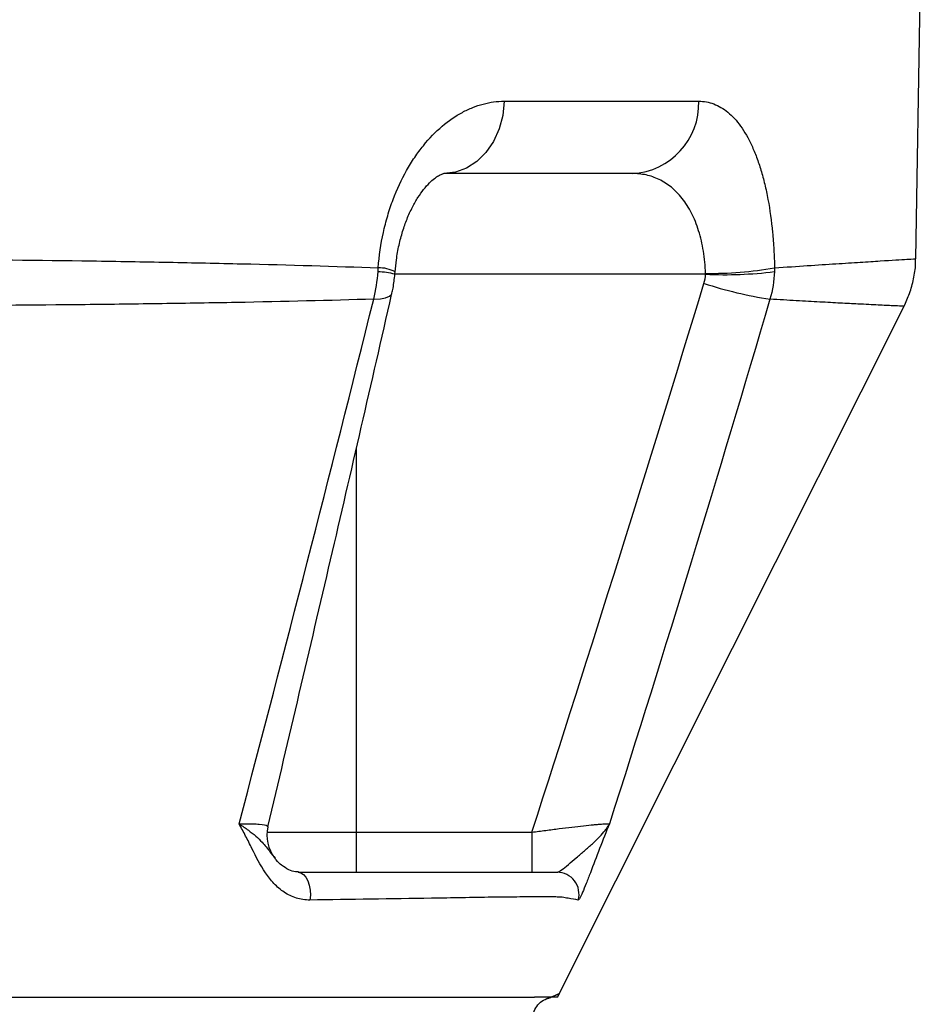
# Model space of a CAD drawing. Header units: millimetres. Extents: x 1573 to 5352, y 842 to 6038.
# Tile 9 of 24: x 2887 to 3132, y 1934 to 2202. Entities that reach past the tile are written whole.
import ezdxf

# ---------------------------------------------------------------- set-up
doc = ezdxf.new("R2010")
doc.units = ezdxf.units.MM
doc.header["$LTSCALE"] = 2

msp = doc.modelspace()

# ---------------------------------------------------------------- linework, layer by layer
at = {"color": 7, "linetype": 'Continuous', "lineweight": 25}
for p, q in [((3130.31, 2136.59), (3131.83, 2223.76)), ((3018.34, 2179.41), (3071.31, 2179.41)), ((3053.22, 2159.76), (3001.92, 2159.76)), ((2988.65, 2132.37), (2988.73, 2133.25)), ((2978.15, 1980.64), (2978.15, 1969.76)), ((2978.15, 1980.64), (3025.92, 1980.64)), ((3025.92, 1980.64), (3025.92, 1969.76))]:
    msp.add_line(p, q, dxfattribs=at)
at = {"color": 8, "linetype": 'Continuous', "lineweight": 25}
for p, q in [((3073.13, 2132.38), (2988.65, 2132.38)), ((2978.15, 2085.06), (2978.15, 1980.64)), ((2953.89, 1980.64), (2978.15, 1980.64))]:
    msp.add_line(p, q, dxfattribs=at)
at = {"color": 7, "linetype": 'Continuous', "lineweight": 25, "flags": 128}
for points in [[(3018.34, 2179.41), (3017.97, 2175.56), (3017.01, 2171.87), (3015.47, 2168.47), (3013.43, 2165.5), (3010.95, 2163.06), (3008.14, 2161.25), (3005.09, 2160.14), (3001.92, 2159.76)], [(3032.84, 1935.76), (3080.47, 2030.68), (3127.13, 2123.66)], [(2962.31, 1969.76), (2963.07, 1969.61), (2963.79, 1969.14), (2964.44, 1968.4), (2964.97, 1967.41), (2965.36, 1966.23), (2965.59, 1964.92), (2965.65, 1963.55), (2965.54, 1962.19)]]:
    msp.add_lwpolyline(points, dxfattribs=at)
at = {"color": 8, "linetype": 'Continuous', "lineweight": 25, "flags": 128}
msp.add_lwpolyline([(2982.9, 2125.59), (2984.7, 2125.72), (2986.13, 2125.98), (2987.15, 2126.37), (2987.73, 2126.89), (2987.85, 2127.18)], dxfattribs=at)
at = {"color": 7, "linetype": 'Continuous', "lineweight": 25}
for centre, radius, start, end in [((3052.24, 2178.82), 19.08, 272.9315, 1.7795), ((3074.26, 2234.36), 101.77, 269.3621, 279.9829), ((3078.5, 2241.51), 109.26, 267.1795, 277.0355), ((3106.78, 2232.58), 108.19, 251.655, 261.441), ((2963.85, 1979.76), 10, 166.7107, 217.6834), ((3032.74, 1963.77), 6, 344.7316, 89.9137)]:
    msp.add_arc(centre, radius, start, end, dxfattribs=at)
at = {"color": 8, "linetype": 'Continuous', "lineweight": 25}
for centre, radius, start, end in [((2984.3, 2124.93), 9.19, 61.2969, 91.1413), ((2982.96, 2110.28), 22.81, 75.5246, 87.2479)]:
    msp.add_arc(centre, radius, start, end, dxfattribs=at)
at = {"color": 7, "linetype": 'Continuous', "lineweight": 25}
for points, knots in [([(2984.12, 2134.12), (2984.37, 2137.41), (2984.84, 2140.6), (2985.85, 2145.24), (2986.24, 2146.77), (2986.91, 2149.02), (2987.14, 2149.77), (2987.64, 2151.24), (2987.89, 2151.96), (2989.23, 2155.5), (2990.46, 2158.14), (2992.54, 2161.83), (2993.28, 2163.02), (2994.79, 2165.27), (2995.58, 2166.33), (2998, 2169.33), (2999.71, 2171.09), (3003.3, 2174.14), (3005.14, 2175.39), (3007.93, 2176.9), (3008.87, 2177.34), (3010.75, 2178.1), (3011.71, 2178.41), (3014.56, 2179.17), (3016.46, 2179.41), (3018.34, 2179.41)], [0, 0, 0, 0, 0.125, 0.125, 0.1875, 0.1875, 0.21875, 0.21875, 0.25, 0.25, 0.375, 0.375, 0.4375, 0.4375, 0.5, 0.5, 0.625, 0.625, 0.75, 0.75, 0.8125, 0.8125, 0.875, 0.875, 1, 1, 1, 1]), ([(3071.31, 2179.41), (3072.72, 2179.41), (3074.07, 2179.17), (3076.7, 2178.17), (3077.98, 2177.43), (3079.82, 2175.91), (3080.42, 2175.34), (3081.58, 2174.08), (3082.14, 2173.39), (3083.76, 2171.13), (3084.77, 2169.38), (3085.94, 2166.86), (3086.17, 2166.34), (3086.61, 2165.27), (3086.83, 2164.73), (3087.46, 2163.05), (3087.85, 2161.88), (3088.59, 2159.44), (3088.93, 2158.17), (3089.57, 2155.52), (3089.86, 2154.14), (3090.66, 2149.84), (3091.07, 2146.86), (3091.52, 2142.21), (3091.64, 2140.63), (3091.82, 2137.41), (3091.88, 2135.77), (3091.9, 2134.12)], [0, 0, 0, 0, 0.125, 0.125, 0.25, 0.25, 0.3125, 0.3125, 0.375, 0.375, 0.5, 0.5, 0.53125, 0.53125, 0.5625, 0.5625, 0.625, 0.625, 0.6875, 0.6875, 0.75, 0.75, 0.875, 0.875, 0.9375, 0.9375, 1, 1, 1, 1]), ([(2988.74, 2132.99), (2988.83, 2134.09), (2989.04, 2136.58), (2989.74, 2140.31), (2990.71, 2144.05), (2991.95, 2147.52), (2993.38, 2150.65), (2994.92, 2153.31), (2996.5, 2155.53), (2998.07, 2157.28), (2999.42, 2158.47), (3000.59, 2159.26), (3001.46, 2159.67), (3001.86, 2159.76), (3001.89, 2159.76), (3001.9, 2159.76)], [0, 0, 0, 0, 0.057946, 0.130975, 0.204193, 0.275274, 0.351615, 0.425717, 0.499074, 0.578795, 0.65579, 0.733636, 0.82307, 0.913909, 1, 1, 1, 1]), ([(3073.13, 2132.59), (3073.1, 2133.63), (3073.04, 2134.66), (3072.85, 2136.68), (3072.73, 2137.67), (3072.42, 2139.61), (3072.23, 2140.55), (3071.8, 2142.4), (3071.55, 2143.31), (3070.72, 2145.95), (3070.07, 2147.55), (3068.95, 2149.74), (3068.55, 2150.44), (3067.71, 2151.76), (3067.26, 2152.4), (3065.88, 2154.15), (3064.89, 2155.15), (3063.32, 2156.43), (3062.78, 2156.82), (3061.68, 2157.53), (3061.11, 2157.85), (3059.37, 2158.69), (3058.18, 2159.09), (3055.74, 2159.63), (3054.49, 2159.76), (3053.22, 2159.76)], [0, 0, 0, 0, 0.0625, 0.0625, 0.125, 0.125, 0.1875, 0.1875, 0.25, 0.25, 0.375, 0.375, 0.4375, 0.4375, 0.5, 0.5, 0.625, 0.625, 0.6875, 0.6875, 0.75, 0.75, 0.875, 0.875, 1, 1, 1, 1]), ([(2609.62, 2134.12), (2627.71, 2134.54), (2645.59, 2134.91), (2680.95, 2135.52), (2698.42, 2135.78), (2724.32, 2136.08), (2732.9, 2136.17), (2745.69, 2136.29), (2749.94, 2136.32), (2758.42, 2136.39), (2762.65, 2136.41), (2783.66, 2136.54), (2800.02, 2136.59), (2831.85, 2136.59), (2847.33, 2136.54), (2877.41, 2136.34), (2892.01, 2136.19), (2909.7, 2135.94), (2913.21, 2135.89), (2920.17, 2135.77), (2923.62, 2135.71), (2933.84, 2135.51), (2940.49, 2135.37), (2959.99, 2134.91), (2972.36, 2134.54), (2984.12, 2134.12)], [0, 0, 0, 0, 0.125, 0.125, 0.25, 0.25, 0.3125, 0.3125, 0.34375, 0.34375, 0.375, 0.375, 0.5, 0.5, 0.625, 0.625, 0.75, 0.75, 0.78125, 0.78125, 0.8125, 0.8125, 0.875, 0.875, 1, 1, 1, 1]), ([(3127.14, 2123.66), (3127.67, 2124.81), (3128.79, 2127.21), (3129.79, 2131.09), (3130.33, 2134.28), (3130.28, 2136.12), (3130.27, 2136.59)], [0, 0, 0, 0, 0.283949, 0.588486, 0.894621, 1, 1, 1, 1]), ([(2987.83, 2127.19), (2987.94, 2127.66), (2988.34, 2129.36), (2988.52, 2131.1), (2988.64, 2132.37)], [0, 0, 0, 0, 0.277724, 1, 1, 1, 1]), ([(2954.12, 1982.06), (2959.81, 2006.26), (2971.16, 2054.44), (2982.31, 2102.87), (2987.82, 2127.06), (2987.85, 2127.18)], [0, 0, 0, 0, 0.501177, 0.997581, 1, 1, 1, 1]), ([(2982.9, 2125.59), (2971.01, 2125.23), (2958.52, 2124.93), (2938.89, 2124.56), (2932.2, 2124.45), (2921.94, 2124.3), (2918.48, 2124.26), (2911.5, 2124.17), (2907.98, 2124.13), (2890.26, 2123.94), (2875.65, 2123.83), (2845.62, 2123.69), (2830.19, 2123.66), (2798.51, 2123.66), (2782.26, 2123.7), (2761.41, 2123.78), (2757.22, 2123.8), (2748.81, 2123.85), (2744.59, 2123.87), (2731.9, 2123.96), (2723.39, 2124.02), (2697.71, 2124.25), (2680.38, 2124.44), (2645.31, 2124.93), (2627.57, 2125.23), (2609.61, 2125.59)], [0, 0, 0, 0, 0.125, 0.125, 0.1875, 0.1875, 0.21875, 0.21875, 0.25, 0.25, 0.375, 0.375, 0.5, 0.5, 0.625, 0.625, 0.65625, 0.65625, 0.6875, 0.6875, 0.75, 0.75, 0.875, 0.875, 1, 1, 1, 1]), ([(2965.54, 1962.19), (2964.25, 1962.17), (2963.02, 1962.36), (2961.26, 1962.9), (2960.68, 1963.13), (2959.58, 1963.67), (2959.05, 1963.97), (2957.53, 1964.98), (2956.61, 1965.78), (2954.9, 1967.59), (2954.13, 1968.58), (2952.03, 1971.68), (2950.88, 1973.94), (2949.19, 1977.35), (2948.63, 1978.49), (2947.77, 1980.17), (2947.48, 1980.72), (2946.88, 1981.82), (2946.58, 1982.35), (2946.26, 1982.88)], [0, 0, 0, 0, 0.125, 0.125, 0.1875, 0.1875, 0.25, 0.25, 0.375, 0.375, 0.5, 0.5, 0.75, 0.75, 0.875, 0.875, 0.9375, 0.9375, 1, 1, 1, 1]), ([(3025.92, 1980.64), (3027.18, 1980.81), (3028.43, 1980.98), (3030.89, 1981.31), (3032.11, 1981.46), (3034.52, 1981.77), (3035.67, 1981.91), (3037.88, 1982.17), (3038.94, 1982.29), (3040.93, 1982.5), (3041.84, 1982.59), (3043.06, 1982.71), (3043.44, 1982.74), (3044.16, 1982.8), (3044.5, 1982.83), (3045.42, 1982.89), (3045.91, 1982.92), (3046.65, 1982.93), (3046.9, 1982.92), (3047.01, 1982.88)], [0, 0, 0, 0, 0.125, 0.125, 0.25, 0.25, 0.375, 0.375, 0.5, 0.5, 0.625, 0.625, 0.6875, 0.6875, 0.75, 0.75, 0.875, 0.875, 1, 1, 1, 1]), ([(3032.75, 1969.76), (3033.05, 1969.76), (3033.47, 1970), (3034.54, 1970.78), (3035.16, 1971.3), (3036.51, 1972.44), (3037.25, 1973.07), (3038.74, 1974.34), (3039.5, 1974.98), (3040.99, 1976.26), (3041.72, 1976.9), (3043.09, 1978.15), (3043.74, 1978.76), (3044.9, 1979.96), (3045.42, 1980.56), (3046.1, 1981.44), (3046.3, 1981.73), (3046.59, 1982.17), (3046.68, 1982.31), (3046.85, 1982.6), (3046.93, 1982.74), (3047.01, 1982.88)], [0, 0, 0, 0, 0.125, 0.125, 0.25, 0.25, 0.375, 0.375, 0.5, 0.5, 0.625, 0.625, 0.75, 0.75, 0.875, 0.875, 0.9375, 0.9375, 0.96875, 0.96875, 1, 1, 1, 1]), ([(3047.01, 1982.88), (3046.12, 1980.77), (3045.22, 1978.49), (3043.46, 1973.94), (3042.6, 1971.68), (3041.42, 1968.58), (3041.04, 1967.59), (3040.33, 1965.78), (3040, 1964.98), (3039.57, 1963.97), (3039.44, 1963.67), (3039.19, 1963.13), (3039.07, 1962.9), (3038.77, 1962.36), (3038.62, 1962.17), (3038.52, 1962.19)], [0, 0, 0, 0, 0.25, 0.25, 0.5, 0.5, 0.625, 0.625, 0.75, 0.75, 0.8125, 0.8125, 0.875, 0.875, 1, 1, 1, 1]), ([(2962.39, 1969.87), (2962.14, 1969.86), (2961.25, 1969.84), (2959.72, 1970.39), (2957.9, 1971.55), (2956.7, 1972.64), (2956.15, 1973.41), (2956.04, 1973.56)], [0, 0, 0, 0, 0.103884, 0.376715, 0.684232, 0.940013, 1, 1, 1, 1]), ([(2962.31, 1969.76), (2972.99, 1969.76), (2983.62, 1969.76), (2999.51, 1969.76), (3004.79, 1969.76), (3010.72, 1969.76), (3011.38, 1969.76), (3012.37, 1969.76), (3012.7, 1969.76), (3013.35, 1969.76), (3013.67, 1969.76), (3014.63, 1969.76), (3015.25, 1969.76), (3016.45, 1969.76), (3017.03, 1969.76), (3018.72, 1969.76), (3019.77, 1969.76), (3021.22, 1969.76), (3021.68, 1969.76), (3022.57, 1969.76), (3023, 1969.76), (3024.2, 1969.76), (3024.89, 1969.76), (3026.1, 1969.76), (3026.61, 1969.76), (3027.22, 1969.76), (3027.4, 1969.76), (3027.71, 1969.76), (3027.84, 1969.76), (3027.99, 1969.76), (3028.04, 1969.76), (3028.12, 1969.76), (3028.15, 1969.76), (3028.25, 1969.76), (3028.32, 1969.76), (3028.93, 1969.76), (3029.45, 1969.76), (3030.96, 1969.76), (3031.89, 1969.76), (3032.75, 1969.76)], [0, 0, 0, 0, 0.25, 0.25, 0.375, 0.375, 0.390625, 0.390625, 0.398437, 0.398437, 0.40625, 0.40625, 0.421875, 0.421875, 0.4375, 0.4375, 0.46875, 0.46875, 0.484375, 0.484375, 0.5, 0.5, 0.53125, 0.53125, 0.5625, 0.5625, 0.578125, 0.578125, 0.59375, 0.59375, 0.601562, 0.601562, 0.609375, 0.609375, 0.625, 0.625, 0.75, 0.75, 1, 1, 1, 1]), ([(3038.52, 1962.19), (3037.68, 1962.33), (3036.75, 1962.49), (3035.23, 1962.77), (3034.7, 1962.86), (3034.11, 1962.97), (3034.08, 1962.97), (3034.01, 1962.98), (3033.97, 1962.98), (3033.82, 1962.99), (3033.71, 1963), (3033.42, 1963.01), (3033.26, 1963.01), (3032.88, 1963.02), (3032.67, 1963.02), (3031.97, 1963.03), (3031.41, 1963.03), (3030.11, 1963.04), (3029.38, 1963.04), (3028.14, 1963.04), (3027.7, 1963.04), (3026.79, 1963.04), (3026.31, 1963.04), (3024.84, 1963.03), (3023.78, 1963.03), (3021.52, 1963.02), (3020.32, 1963.01), (3018.41, 1963), (3017.75, 1962.99), (3016.75, 1962.99), (3016.41, 1962.98), (3015.73, 1962.98), (3015.39, 1962.97), (3009.59, 1962.86), (3004.11, 1962.77), (2987.64, 1962.5), (2976.61, 1962.33), (2965.54, 1962.19)], [0, 0, 0, 0, 0.25, 0.25, 0.375, 0.375, 0.382813, 0.382813, 0.390625, 0.390625, 0.40625, 0.40625, 0.421875, 0.421875, 0.4375, 0.4375, 0.46875, 0.46875, 0.5, 0.5, 0.515625, 0.515625, 0.53125, 0.53125, 0.5625, 0.5625, 0.59375, 0.59375, 0.609375, 0.609375, 0.617188, 0.617188, 0.625, 0.625, 0.75, 0.75, 1, 1, 1, 1]), ([(3026.12, 1929.76), (3026.17, 1930.36), (3026.27, 1931.61), (3027.17, 1933.36), (3028.54, 1934.81), (3036.66, 1938.05), (3028.27, 1934.67), (3031.43, 1935.91), (3030.88, 1935.67), (3031.11, 1935.75), (3031.12, 1935.75), (3031.11, 1935.75), (3031.11, 1935.75)], [0, 0, 0, 0, 0.01883, 0.039365, 0.060671, 0.081585, 0.296624, 0.492407, 0.668783, 0.825595, 0.962705, 1, 1, 1, 1]), ([(2503.14, 1935.76), (2506.47, 1935.76), (2509.77, 1935.76), (2514.44, 1935.76), (2516.7, 1935.76), (2518.82, 1935.76), (2519.86, 1935.76), (2520.2, 1935.76), (2520.89, 1935.76), (2526.71, 1935.76), (2543.49, 1935.76), (2559.92, 1935.76), (2592.76, 1935.76), (2614.62, 1935.76), (2680.15, 1935.76), (2723.73, 1935.76), (2810.68, 1935.76), (2854.05, 1935.76), (2918.94, 1935.76), (2940.54, 1935.76), (2972.91, 1935.76), (2989.08, 1935.76), (3005.24, 1935.76), (3011.3, 1935.76), (3011.97, 1935.76), (3013.31, 1935.76), (3015.31, 1935.76), (3017.21, 1935.76), (3020.83, 1935.76), (3023, 1935.76), (3024.8, 1935.76)], [0, 0, 0, 0, 0.015625, 0.015625, 0.023438, 0.027344, 0.027344, 0.029297, 0.029297, 0.03125, 0.0625, 0.125, 0.125, 0.25, 0.25, 0.5, 0.5, 0.75, 0.75, 0.875, 0.875, 0.9375, 0.96875, 0.96875, 0.972656, 0.972656, 0.976563, 0.984375, 0.984375, 1, 1, 1, 1]), ([(3024.8, 1935.76), (3025.09, 1935.76), (3025.72, 1935.76), (3026.31, 1935.76), (3026.61, 1935.76)], [0.1611544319, 0.1611544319, 0.1611544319, 0.1611544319, 0.1615764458, 0.1621063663, 0.1621063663, 0.1621063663, 0.1621063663]), ([(3032.84, 1935.76), (3032.7, 1935.76), (3032.49, 1935.76), (3031.52, 1935.76), (3031.12, 1935.76), (3031.01, 1935.76), (3030.89, 1935.76), (3030.77, 1935.76), (3030.65, 1935.76), (3030.5, 1935.76), (3028.69, 1935.76), (3027.04, 1935.76), (3026.61, 1935.76)], [0, 0, 0, 0, 0.5536765, 0.7973165, 0.8246633, 0.85201, 0.8793566, 0.9067032, 0.9340498, 0.9616235, 0.9901436, 1, 1, 1, 1])]:
    msp.add_open_spline(points, degree=3, knots=knots, dxfattribs=at)
for points in [[(2984.06, 2133.07), (2984.08, 2133.42), (2984.1, 2133.77), (2984.12, 2134.12)], [(3091.9, 2134.12), (3091.9, 2133.77), (3091.9, 2133.42), (3091.89, 2133.07)], [(2982.9, 2125.59), (2983.5, 2128.03), (2983.89, 2130.52), (2984.06, 2133.07)], [(3072.72, 2129.89), (3072.97, 2130.7), (3073.11, 2131.53), (3073.13, 2132.38)], [(3073.13, 2132.38), (3073.13, 2132.45), (3073.13, 2132.52), (3073.13, 2132.59)], [(3091.89, 2133.07), (3091.8, 2130.52), (3091.39, 2128.03), (3090.67, 2125.59)], [(3025.92, 1980.64), (3041.92, 2030.26), (3057.52, 2080.01), (3072.72, 2129.89)], [(2946.26, 1982.88), (2958.79, 2030.28), (2971.02, 2077.86), (2982.9, 2125.59)], [(3090.67, 2125.59), (3076.63, 2077.86), (3062.1, 2030.28), (3047.01, 1982.88)]]:
    msp.add_open_spline(points, degree=3, dxfattribs=at)
at = {"color": 8, "linetype": 'Continuous', "lineweight": 25}
for points, knots in [([(3091.9, 2134.12), (3098.23, 2134.54), (3103.79, 2134.91), (3110.98, 2135.37), (3113.19, 2135.51), (3116.2, 2135.71), (3117.16, 2135.77), (3118.97, 2135.88), (3119.83, 2135.94), (3123.86, 2136.19), (3126.27, 2136.34), (3129.5, 2136.54), (3130.31, 2136.59), (3130.31, 2136.59)], [0, 0, 0, 0, 0.25, 0.25, 0.375, 0.375, 0.4375, 0.4375, 0.5, 0.5, 0.75, 0.75, 1, 1, 1, 1]), ([(3127.13, 2123.66), (3126.98, 2123.67), (3126.68, 2123.68), (3124.25, 2123.79), (3120.36, 2123.98), (3115.4, 2124.22), (3109.92, 2124.5), (3104.32, 2124.81), (3098, 2125.16), (3093.12, 2125.45), (3090.67, 2125.59)], [0, 0, 0, 0, 0.145656, 0.291478, 0.43871, 0.585941, 0.689196, 0.79245, 0.896225, 1, 1, 1, 1]), ([(2946.26, 1982.88), (2946.71, 1982.9), (2948.92, 1982.96), (2952.16, 1982.88), (2954.03, 1982.52), (2954.08, 1982.17), (2954.09, 1982.06)], [0, 0, 0, 0, 0.090208, 0.443548, 0.819277, 1, 1, 1, 1]), ([(2946.26, 1982.88), (2946.27, 1982.88), (2946.72, 1982.6), (2947.6, 1982.03), (2949.91, 1980.41), (2952.44, 1978.23), (2954.45, 1975.59), (2955.58, 1974.14), (2956.04, 1973.55)], [0, 0, 0, 0, 0.0019193, 0.0974313, 0.1926746, 0.5487359, 0.8167557, 1, 1, 1, 1])]:
    msp.add_open_spline(points, degree=3, knots=knots, dxfattribs=at)

doc.saveas('drawing.dxf')
